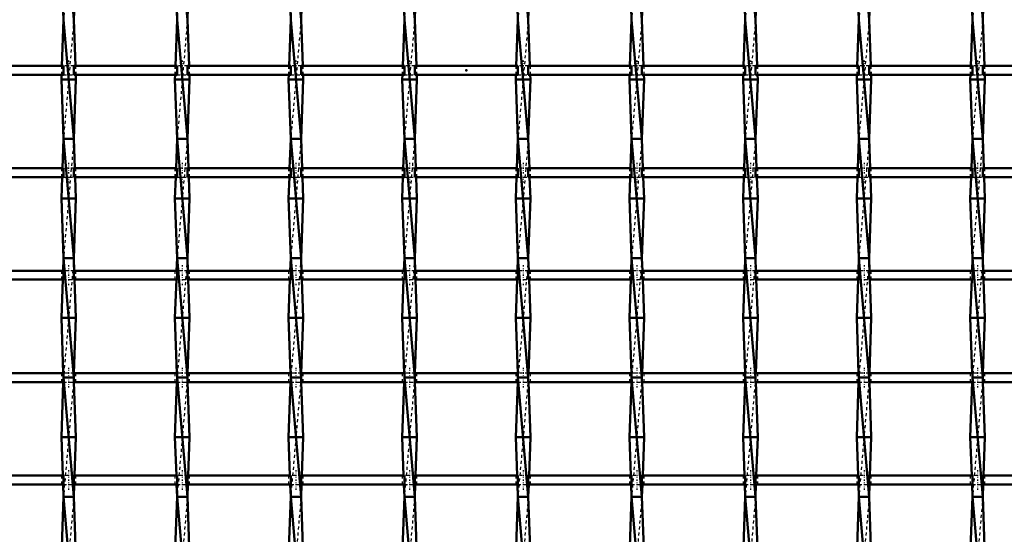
# Model space of a CAD drawing. Header units: millimetres. Extents: x -846 to 551, y -500 to 878.
# Tile 15 of 24: x -150 to 180, y -156 to 17. Entities that reach past the tile are written whole.
import ezdxf

# ---------------------------------------------------------------- set-up
doc = ezdxf.new("R2010")
doc.units = ezdxf.units.MM
doc.linetypes.add('Center', pattern=[1.5, 0.45, -0.5, 0.05, -0.5])
doc.linetypes.add('Dashed', pattern=[2, 1, -1])
for name, color, linetype, lineweight in [('2d ConnectionPoints', 7, 'Continuous', 50), ('AM_0', 7, 'Continuous', 50), ('AM_7', 7, 'Center', 25), ('AM_9', 6, 'Dashed', 25)]:
    doc.layers.add(name, color=color, linetype=linetype, lineweight=lineweight)

# ---------------------------------------------------------------- blocks, each defined once
blk = doc.blocks.new('12_j92z61kic03g64cik132hnpcb________0_in_LSSP33034383111000100035010_4')
at = {"layer": 'AM_0'}
for p, q in [((-135.08, 57), (-131.62, 17)), ((-135.65, 32.83), (-135.08, 17)), ((-131.05, 32.83), (-131.62, 17)), ((-135.08, 17), (-135.64, 1.5)), ((-135.08, 17), (-131.62, -23)), ((-131.62, 17), (-131.06, 1.5)), ((-135.75, -1.5), (-135.8, -3)), ((-130.9, -3), (-135.8, -3)), ((-135.8, -3), (-135.08, -23)), ((-130.9, -3), (-131.62, -23)), ((-130.95, -1.5), (-130.9, -3)), ((-135.08, -23), (-135.44, -32.83)), ((-135.08, -23), (-131.62, -63)), ((-131.62, -23), (-135.08, -23)), ((-131.62, -23), (-131.26, -32.83)), ((-135.54, -35.83), (-135.8, -43)), ((-131.16, -35.83), (-130.9, -43)), ((-130.9, -43), (-135.8, -43)), ((-135.8, -43), (-135.08, -63)), ((-130.9, -43), (-131.62, -63)), ((-135.08, -63), (-135.23, -67.16)), ((-135.08, -63), (-131.62, -103)), ((-131.62, -63), (-135.08, -63)), ((-131.62, -63), (-131.47, -67.16)), ((-135.34, -70.16), (-135.8, -83)), ((-131.36, -70.16), (-130.9, -83)), ((-130.9, -83), (-135.8, -83)), ((-135.8, -83), (-135.14, -101.49)), ((-130.9, -83), (-131.56, -101.49)), ((-135.14, -104.49), (-135.8, -123)), ((-131.62, -103), (-135.08, -103)), ((-135.08, -103), (-131.62, -143)), ((-131.56, -104.49), (-130.9, -123)), ((-135.8, -123), (-135.34, -135.82)), ((-130.9, -123), (-135.8, -123)), ((-130.9, -123), (-131.36, -135.82)), ((-135.23, -138.82), (-135.08, -143)), ((-131.47, -138.82), (-131.62, -143)), ((-135.08, -143), (-135.8, -163)), ((-135.08, -143), (-131.62, -183)), ((-131.62, -143), (-135.08, -143)), ((-131.62, -143), (-130.9, -163))]:
    blk.add_line(p, q, dxfattribs=at)
at = {"layer": 'AM_9'}
for p, q in [((-131.62, 57), (-135.08, 17)), ((-131.62, 17), (-135.08, -23)), ((-135.64, 1.5), (-135.75, -1.5)), ((-131.06, 1.5), (-130.95, -1.5)), ((-131.62, -23), (-135.08, -63)), ((-135.44, -32.83), (-135.54, -35.83)), ((-131.26, -32.83), (-131.16, -35.83)), ((-131.62, -63), (-135.08, -103)), ((-135.23, -67.16), (-135.34, -70.16)), ((-131.47, -67.16), (-131.36, -70.16)), ((-135.14, -101.49), (-135.08, -103)), ((-131.56, -101.49), (-131.62, -103)), ((-135.08, -103), (-135.14, -104.49)), ((-131.62, -103), (-135.08, -143)), ((-131.62, -103), (-131.56, -104.49)), ((-135.34, -135.82), (-135.23, -138.82)), ((-131.36, -135.82), (-131.47, -138.82)), ((-131.62, -143), (-135.08, -183))]:
    blk.add_line(p, q, dxfattribs=at)
blk = doc.blocks.new('13_bcdt3wtkexgr4w0mhq8rrpyps________0_in_LSSP33034383111000100035010_4')
at = {"layer": 'AM_0'}
for p, q in [((-96.98, 57), (-93.52, 17)), ((-97.55, 32.83), (-96.98, 17)), ((-92.95, 32.83), (-93.52, 17)), ((-96.98, 17), (-97.54, 1.5)), ((-96.98, 17), (-93.52, -23)), ((-93.52, 17), (-92.96, 1.5)), ((-97.65, -1.5), (-97.7, -3)), ((-92.8, -3), (-97.7, -3)), ((-97.7, -3), (-96.98, -23)), ((-92.8, -3), (-93.52, -23)), ((-92.85, -1.5), (-92.8, -3)), ((-96.98, -23), (-97.34, -32.83)), ((-93.52, -23), (-96.98, -23)), ((-96.98, -23), (-93.52, -63)), ((-93.52, -23), (-93.16, -32.83)), ((-97.44, -35.83), (-97.7, -43)), ((-93.06, -35.83), (-92.8, -43)), ((-97.7, -43), (-96.98, -63)), ((-92.8, -43), (-97.7, -43)), ((-92.8, -43), (-93.52, -63)), ((-96.98, -63), (-97.13, -67.16)), ((-96.98, -63), (-93.52, -103)), ((-93.52, -63), (-96.98, -63)), ((-93.52, -63), (-93.37, -67.16)), ((-97.24, -70.16), (-97.7, -83)), ((-93.26, -70.16), (-92.8, -83)), ((-92.8, -83), (-97.7, -83)), ((-97.7, -83), (-97.04, -101.49)), ((-92.8, -83), (-93.46, -101.49)), ((-97.04, -104.49), (-97.7, -123)), ((-96.98, -103), (-93.52, -143)), ((-93.52, -103), (-96.98, -103)), ((-93.46, -104.49), (-92.8, -123)), ((-97.7, -123), (-97.24, -135.82)), ((-92.8, -123), (-97.7, -123)), ((-92.8, -123), (-93.26, -135.82)), ((-97.13, -138.82), (-96.98, -143)), ((-93.37, -138.82), (-93.52, -143)), ((-96.98, -143), (-97.7, -163)), ((-96.98, -143), (-93.52, -183)), ((-93.52, -143), (-96.98, -143)), ((-93.52, -143), (-92.8, -163))]:
    blk.add_line(p, q, dxfattribs=at)
at = {"layer": 'AM_9'}
for p, q in [((-93.52, 57), (-96.98, 17)), ((-93.52, 17), (-96.98, -23)), ((-97.54, 1.5), (-97.65, -1.5)), ((-92.96, 1.5), (-92.85, -1.5)), ((-93.52, -23), (-96.98, -63)), ((-97.34, -32.83), (-97.44, -35.83)), ((-93.16, -32.83), (-93.06, -35.83)), ((-93.52, -63), (-96.98, -103)), ((-97.13, -67.16), (-97.24, -70.16)), ((-93.37, -67.16), (-93.26, -70.16)), ((-97.04, -101.49), (-96.98, -103)), ((-93.46, -101.49), (-93.52, -103)), ((-96.98, -103), (-97.04, -104.49)), ((-93.52, -103), (-96.98, -143)), ((-93.52, -103), (-93.46, -104.49)), ((-97.24, -135.82), (-97.13, -138.82)), ((-93.26, -135.82), (-93.37, -138.82)), ((-93.52, -143), (-96.98, -183))]:
    blk.add_line(p, q, dxfattribs=at)
blk = doc.blocks.new('14_q4j1dc0pnssdfb9ywuvutdk5p________0_in_LSSP33034383111000100035010_4')
at = {"layer": 'AM_0'}
for p, q in [((-58.88, 57), (-55.42, 17)), ((-59.45, 32.83), (-58.88, 17)), ((-54.85, 32.83), (-55.42, 17)), ((-58.88, 17), (-59.44, 1.5)), ((-58.88, 17), (-55.42, -23)), ((-55.42, 17), (-54.86, 1.5)), ((-59.55, -1.5), (-59.6, -3)), ((-54.7, -3), (-59.6, -3)), ((-59.6, -3), (-58.88, -23)), ((-54.7, -3), (-55.42, -23)), ((-54.75, -1.5), (-54.7, -3)), ((-58.88, -23), (-59.24, -32.83)), ((-55.42, -23), (-58.88, -23)), ((-58.88, -23), (-55.42, -63)), ((-55.42, -23), (-55.06, -32.83)), ((-59.34, -35.83), (-59.6, -43)), ((-54.96, -35.83), (-54.7, -43)), ((-59.6, -43), (-58.88, -63)), ((-54.7, -43), (-59.6, -43)), ((-54.7, -43), (-55.42, -63)), ((-58.88, -63), (-59.03, -67.16)), ((-58.88, -63), (-55.42, -103)), ((-55.42, -63), (-58.88, -63)), ((-55.42, -63), (-55.27, -67.16)), ((-59.14, -70.16), (-59.6, -83)), ((-55.16, -70.16), (-54.7, -83)), ((-54.7, -83), (-59.6, -83)), ((-59.6, -83), (-58.94, -101.49)), ((-54.7, -83), (-55.36, -101.49)), ((-58.94, -104.49), (-59.6, -123)), ((-58.88, -103), (-55.42, -143)), ((-55.42, -103), (-58.88, -103)), ((-55.36, -104.49), (-54.7, -123)), ((-59.6, -123), (-59.14, -135.82)), ((-54.7, -123), (-59.6, -123)), ((-54.7, -123), (-55.16, -135.82)), ((-59.03, -138.82), (-58.88, -143)), ((-55.27, -138.82), (-55.42, -143)), ((-58.88, -143), (-59.6, -163)), ((-58.88, -143), (-55.42, -183)), ((-55.42, -143), (-58.88, -143)), ((-55.42, -143), (-54.7, -163))]:
    blk.add_line(p, q, dxfattribs=at)
at = {"layer": 'AM_9'}
for p, q in [((-55.42, 57), (-58.88, 17)), ((-55.42, 17), (-58.88, -23)), ((-59.44, 1.5), (-59.55, -1.5)), ((-54.86, 1.5), (-54.75, -1.5)), ((-55.42, -23), (-58.88, -63)), ((-59.24, -32.83), (-59.34, -35.83)), ((-55.06, -32.83), (-54.96, -35.83)), ((-55.42, -63), (-58.88, -103)), ((-59.03, -67.16), (-59.14, -70.16)), ((-55.27, -67.16), (-55.16, -70.16)), ((-58.94, -101.49), (-58.88, -103)), ((-55.36, -101.49), (-55.42, -103)), ((-58.88, -103), (-58.94, -104.49)), ((-55.42, -103), (-58.88, -143)), ((-55.42, -103), (-55.36, -104.49)), ((-59.14, -135.82), (-59.03, -138.82)), ((-55.16, -135.82), (-55.27, -138.82)), ((-55.42, -143), (-58.88, -183))]:
    blk.add_line(p, q, dxfattribs=at)
blk = doc.blocks.new('15_wh8dory9beyrtlm4odh5xrael________0_in_LSSP33034383111000100035010_4')
at = {"layer": 'AM_0'}
for p, q in [((-20.78, 57), (-17.32, 17)), ((-21.35, 32.83), (-20.78, 17)), ((-16.75, 32.83), (-17.32, 17)), ((-20.78, 17), (-21.34, 1.5)), ((-20.78, 17), (-17.32, -23)), ((-17.32, 17), (-16.76, 1.5)), ((-21.45, -1.5), (-21.5, -3)), ((-16.6, -3), (-21.5, -3)), ((-21.5, -3), (-20.78, -23)), ((-16.6, -3), (-17.32, -23)), ((-16.65, -1.5), (-16.6, -3)), ((-20.78, -23), (-21.14, -32.83)), ((-17.32, -23), (-20.78, -23)), ((-20.78, -23), (-17.32, -63)), ((-17.32, -23), (-16.96, -32.83)), ((-21.24, -35.83), (-21.5, -43)), ((-16.86, -35.83), (-16.6, -43)), ((-16.6, -43), (-21.5, -43)), ((-21.5, -43), (-20.78, -63)), ((-16.6, -43), (-17.32, -63)), ((-20.78, -63), (-20.93, -67.16)), ((-20.78, -63), (-17.32, -103)), ((-17.32, -63), (-20.78, -63)), ((-17.32, -63), (-17.17, -67.16)), ((-21.04, -70.16), (-21.5, -83)), ((-17.06, -70.16), (-16.6, -83)), ((-16.6, -83), (-21.5, -83)), ((-21.5, -83), (-20.84, -101.49)), ((-16.6, -83), (-17.26, -101.49)), ((-20.84, -104.49), (-21.5, -123)), ((-20.78, -103), (-17.32, -143)), ((-17.32, -103), (-20.78, -103)), ((-17.26, -104.49), (-16.6, -123)), ((-21.5, -123), (-21.04, -135.82)), ((-16.6, -123), (-21.5, -123)), ((-16.6, -123), (-17.06, -135.82)), ((-20.93, -138.82), (-20.78, -143)), ((-17.17, -138.82), (-17.32, -143)), ((-20.78, -143), (-21.5, -163)), ((-20.78, -143), (-17.32, -183)), ((-17.32, -143), (-20.78, -143)), ((-17.32, -143), (-16.6, -163))]:
    blk.add_line(p, q, dxfattribs=at)
at = {"layer": 'AM_9'}
for p, q in [((-17.32, 57), (-20.78, 17)), ((-17.32, 17), (-20.78, -23)), ((-21.34, 1.5), (-21.45, -1.5)), ((-16.76, 1.5), (-16.65, -1.5)), ((-17.32, -23), (-20.78, -63)), ((-21.14, -32.83), (-21.24, -35.83)), ((-16.96, -32.83), (-16.86, -35.83)), ((-17.32, -63), (-20.78, -103)), ((-20.93, -67.16), (-21.04, -70.16)), ((-17.17, -67.16), (-17.06, -70.16)), ((-20.84, -101.49), (-20.78, -103)), ((-17.26, -101.49), (-17.32, -103)), ((-20.78, -103), (-20.84, -104.49)), ((-17.32, -103), (-20.78, -143)), ((-17.32, -103), (-17.26, -104.49)), ((-21.04, -135.82), (-20.93, -138.82)), ((-17.06, -135.82), (-17.17, -138.82)), ((-17.32, -143), (-20.78, -183))]:
    blk.add_line(p, q, dxfattribs=at)
blk = doc.blocks.new('16_c9cpw17m61ypzq9azfxeltq8k________0_in_LSSP33034383111000100035010_4')
at = {"layer": 'AM_0'}
for p, q in [((17.32, 57), (20.78, 17)), ((16.75, 32.83), (17.32, 17)), ((21.35, 32.83), (20.78, 17)), ((17.32, 17), (16.76, 1.5)), ((17.32, 17), (20.78, -23)), ((20.78, 17), (21.34, 1.5)), ((16.65, -1.5), (16.6, -3)), ((21.5, -3), (16.6, -3)), ((16.6, -3), (17.32, -23)), ((21.5, -3), (20.78, -23)), ((21.45, -1.5), (21.5, -3)), ((17.32, -23), (16.96, -32.83)), ((20.78, -23), (17.32, -23)), ((17.32, -23), (20.78, -63)), ((20.78, -23), (21.14, -32.83)), ((16.86, -35.83), (16.6, -43)), ((21.24, -35.83), (21.5, -43)), ((21.5, -43), (16.6, -43)), ((16.6, -43), (17.32, -63)), ((21.5, -43), (20.78, -63)), ((17.32, -63), (17.17, -67.16)), ((17.32, -63), (20.78, -103)), ((20.78, -63), (17.32, -63)), ((20.78, -63), (20.93, -67.16)), ((17.06, -70.16), (16.6, -83)), ((21.04, -70.16), (21.5, -83)), ((16.6, -83), (17.26, -101.49)), ((21.5, -83), (16.6, -83)), ((21.5, -83), (20.84, -101.49)), ((17.26, -104.49), (16.6, -123)), ((17.32, -103), (20.78, -143)), ((20.78, -103), (17.32, -103)), ((20.84, -104.49), (21.5, -123)), ((16.6, -123), (17.06, -135.82)), ((21.5, -123), (16.6, -123)), ((21.5, -123), (21.04, -135.82)), ((17.17, -138.82), (17.32, -143)), ((20.93, -138.82), (20.78, -143)), ((17.32, -143), (16.6, -163)), ((17.32, -143), (20.78, -183)), ((20.78, -143), (17.32, -143)), ((20.78, -143), (21.5, -163))]:
    blk.add_line(p, q, dxfattribs=at)
at = {"layer": 'AM_9'}
for p, q in [((20.78, 57), (17.32, 17)), ((20.78, 17), (17.32, -23)), ((16.76, 1.5), (16.65, -1.5)), ((21.34, 1.5), (21.45, -1.5)), ((20.78, -23), (17.32, -63)), ((16.96, -32.83), (16.86, -35.83)), ((21.14, -32.83), (21.24, -35.83)), ((20.78, -63), (17.32, -103)), ((17.17, -67.16), (17.06, -70.16)), ((20.93, -67.16), (21.04, -70.16)), ((17.26, -101.49), (17.32, -103)), ((20.84, -101.49), (20.78, -103)), ((17.32, -103), (17.26, -104.49)), ((20.78, -103), (17.32, -143)), ((20.78, -103), (20.84, -104.49)), ((17.06, -135.82), (17.17, -138.82)), ((21.04, -135.82), (20.93, -138.82)), ((20.78, -143), (17.32, -183))]:
    blk.add_line(p, q, dxfattribs=at)
blk = doc.blocks.new('17_oixwmkj4igmi1gzsticdasu9m________0_in_LSSP33034383111000100035010_4')
at = {"layer": 'AM_0'}
for p, q in [((55.42, 57), (58.88, 17)), ((54.85, 32.83), (55.42, 17)), ((59.45, 32.83), (58.88, 17)), ((55.42, 17), (54.86, 1.5)), ((55.42, 17), (58.88, -23)), ((58.88, 17), (59.44, 1.5)), ((54.75, -1.5), (54.7, -3)), ((59.6, -3), (54.7, -3)), ((54.7, -3), (55.42, -23)), ((59.6, -3), (58.88, -23)), ((59.55, -1.5), (59.6, -3)), ((55.42, -23), (55.06, -32.83)), ((58.88, -23), (55.42, -23)), ((55.42, -23), (58.88, -63)), ((58.88, -23), (59.24, -32.83)), ((54.96, -35.83), (54.7, -43)), ((59.34, -35.83), (59.6, -43)), ((59.6, -43), (54.7, -43)), ((54.7, -43), (55.42, -63)), ((59.6, -43), (58.88, -63)), ((55.42, -63), (55.27, -67.16)), ((55.42, -63), (58.88, -103)), ((58.88, -63), (55.42, -63)), ((58.88, -63), (59.03, -67.16)), ((55.16, -70.16), (54.7, -83)), ((59.14, -70.16), (59.6, -83)), ((59.6, -83), (54.7, -83)), ((54.7, -83), (55.36, -101.49)), ((59.6, -83), (58.94, -101.49)), ((55.36, -104.49), (54.7, -123)), ((55.42, -103), (58.88, -143)), ((58.88, -103), (55.42, -103)), ((58.94, -104.49), (59.6, -123)), ((59.6, -123), (54.7, -123)), ((54.7, -123), (55.16, -135.82)), ((59.6, -123), (59.14, -135.82)), ((55.27, -138.82), (55.42, -143)), ((59.03, -138.82), (58.88, -143)), ((55.42, -143), (54.7, -163)), ((55.42, -143), (58.88, -183)), ((58.88, -143), (55.42, -143)), ((58.88, -143), (59.6, -163))]:
    blk.add_line(p, q, dxfattribs=at)
at = {"layer": 'AM_9'}
for p, q in [((58.88, 57), (55.42, 17)), ((58.88, 17), (55.42, -23)), ((54.86, 1.5), (54.75, -1.5)), ((59.44, 1.5), (59.55, -1.5)), ((58.88, -23), (55.42, -63)), ((55.06, -32.83), (54.96, -35.83)), ((59.24, -32.83), (59.34, -35.83)), ((58.88, -63), (55.42, -103)), ((55.27, -67.16), (55.16, -70.16)), ((59.03, -67.16), (59.14, -70.16)), ((55.36, -101.49), (55.42, -103)), ((58.94, -101.49), (58.88, -103)), ((55.42, -103), (55.36, -104.49)), ((58.88, -103), (55.42, -143)), ((58.88, -103), (58.94, -104.49)), ((55.16, -135.82), (55.27, -138.82)), ((59.14, -135.82), (59.03, -138.82)), ((58.88, -143), (55.42, -183))]:
    blk.add_line(p, q, dxfattribs=at)
blk = doc.blocks.new('18_wx5jxwz8atlbsefa6jwwem9ki________0_in_LSSP33034383111000100035010_4')
at = {"layer": 'AM_0'}
for p, q in [((93.52, 57), (96.98, 17)), ((92.95, 32.83), (93.52, 17)), ((97.55, 32.83), (96.98, 17)), ((93.52, 17), (92.96, 1.5)), ((93.52, 17), (96.98, -23)), ((96.98, 17), (97.54, 1.5)), ((92.85, -1.5), (92.8, -3)), ((97.7, -3), (92.8, -3)), ((92.8, -3), (93.52, -23)), ((97.7, -3), (96.98, -23)), ((97.65, -1.5), (97.7, -3)), ((93.52, -23), (93.16, -32.83)), ((96.98, -23), (93.52, -23)), ((93.52, -23), (96.98, -63)), ((96.98, -23), (97.34, -32.83)), ((93.06, -35.83), (92.8, -43)), ((97.44, -35.83), (97.7, -43)), ((92.8, -43), (93.52, -63)), ((97.7, -43), (92.8, -43)), ((97.7, -43), (96.98, -63)), ((93.52, -63), (93.37, -67.16)), ((93.52, -63), (96.98, -103)), ((96.98, -63), (93.52, -63)), ((96.98, -63), (97.13, -67.16)), ((93.26, -70.16), (92.8, -83)), ((97.24, -70.16), (97.7, -83)), ((97.7, -83), (92.8, -83)), ((92.8, -83), (93.46, -101.49)), ((97.7, -83), (97.04, -101.49)), ((93.46, -104.49), (92.8, -123)), ((93.52, -103), (96.98, -143)), ((96.98, -103), (93.52, -103)), ((97.04, -104.49), (97.7, -123)), ((92.8, -123), (93.26, -135.82)), ((97.7, -123), (92.8, -123)), ((97.7, -123), (97.24, -135.82)), ((93.37, -138.82), (93.52, -143)), ((97.13, -138.82), (96.98, -143)), ((93.52, -143), (92.8, -163)), ((93.52, -143), (96.98, -183)), ((96.98, -143), (93.52, -143)), ((96.98, -143), (97.7, -163))]:
    blk.add_line(p, q, dxfattribs=at)
at = {"layer": 'AM_9'}
for p, q in [((96.98, 57), (93.52, 17)), ((96.98, 17), (93.52, -23)), ((92.96, 1.5), (92.85, -1.5)), ((97.54, 1.5), (97.65, -1.5)), ((96.98, -23), (93.52, -63)), ((93.16, -32.83), (93.06, -35.83)), ((97.34, -32.83), (97.44, -35.83)), ((96.98, -63), (93.52, -103)), ((93.37, -67.16), (93.26, -70.16)), ((97.13, -67.16), (97.24, -70.16)), ((93.46, -101.49), (93.52, -103)), ((97.04, -101.49), (96.98, -103)), ((93.52, -103), (93.46, -104.49)), ((96.98, -103), (93.52, -143)), ((96.98, -103), (97.04, -104.49)), ((93.26, -135.82), (93.37, -138.82)), ((97.24, -135.82), (97.13, -138.82)), ((96.98, -143), (93.52, -183))]:
    blk.add_line(p, q, dxfattribs=at)
blk = doc.blocks.new('19_ggcbolt95s3ee9c9c0tl7q6ge________0_in_LSSP33034383111000100035010_4')
at = {"layer": 'AM_0'}
for p, q in [((131.62, 57), (135.08, 17)), ((131.05, 32.83), (131.62, 17)), ((135.65, 32.83), (135.08, 17)), ((131.62, 17), (131.06, 1.5)), ((131.62, 17), (135.08, -23)), ((135.08, 17), (135.64, 1.5)), ((130.95, -1.5), (130.9, -3)), ((135.8, -3), (130.9, -3)), ((130.9, -3), (131.62, -23)), ((135.8, -3), (135.08, -23)), ((135.75, -1.5), (135.8, -3)), ((131.62, -23), (131.26, -32.83)), ((135.08, -23), (131.62, -23)), ((131.62, -23), (135.08, -63)), ((135.08, -23), (135.44, -32.83)), ((131.16, -35.83), (130.9, -43)), ((135.54, -35.83), (135.8, -43)), ((135.8, -43), (130.9, -43)), ((130.9, -43), (131.62, -63)), ((135.8, -43), (135.08, -63)), ((131.62, -63), (131.47, -67.16)), ((131.62, -63), (135.08, -103)), ((135.08, -63), (131.62, -63)), ((135.08, -63), (135.23, -67.16)), ((131.36, -70.16), (130.9, -83)), ((135.34, -70.16), (135.8, -83)), ((135.8, -83), (130.9, -83)), ((130.9, -83), (131.56, -101.49)), ((135.8, -83), (135.14, -101.49)), ((131.56, -104.49), (130.9, -123)), ((135.08, -103), (131.62, -103)), ((131.62, -103), (135.08, -143)), ((135.14, -104.49), (135.8, -123)), ((130.9, -123), (131.36, -135.82)), ((135.8, -123), (130.9, -123)), ((135.8, -123), (135.34, -135.82)), ((131.47, -138.82), (131.62, -143)), ((135.23, -138.82), (135.08, -143)), ((131.62, -143), (130.9, -163)), ((131.62, -143), (135.08, -183)), ((135.08, -143), (131.62, -143)), ((135.08, -143), (135.8, -163))]:
    blk.add_line(p, q, dxfattribs=at)
at = {"layer": 'AM_9'}
for p, q in [((135.08, 57), (131.62, 17)), ((135.08, 17), (131.62, -23)), ((131.06, 1.5), (130.95, -1.5)), ((135.64, 1.5), (135.75, -1.5)), ((135.08, -23), (131.62, -63)), ((131.26, -32.83), (131.16, -35.83)), ((135.44, -32.83), (135.54, -35.83)), ((135.08, -63), (131.62, -103)), ((131.47, -67.16), (131.36, -70.16)), ((135.23, -67.16), (135.34, -70.16)), ((131.56, -101.49), (131.62, -103)), ((135.14, -101.49), (135.08, -103)), ((131.62, -103), (131.56, -104.49)), ((135.08, -103), (131.62, -143)), ((135.08, -103), (135.14, -104.49)), ((131.36, -135.82), (131.47, -138.82)), ((135.34, -135.82), (135.23, -138.82)), ((135.08, -143), (131.62, -183))]:
    blk.add_line(p, q, dxfattribs=at)
blk = doc.blocks.new('20_j3ls0thg7i15tit84gxp2uxco________0_in_LSSP33034383111000100035010_4')
at = {"layer": 'AM_0'}
for p, q in [((169.72, 57), (173.18, 17)), ((169.15, 32.83), (169.72, 17)), ((173.75, 32.83), (173.18, 17)), ((169.72, 17), (169.16, 1.5)), ((169.72, 17), (173.18, -23)), ((173.18, 17), (173.74, 1.5)), ((169.05, -1.5), (169, -3)), ((173.9, -3), (169, -3)), ((169, -3), (169.72, -23)), ((173.9, -3), (173.18, -23)), ((173.85, -1.5), (173.9, -3)), ((169.72, -23), (169.36, -32.83)), ((169.72, -23), (173.18, -63)), ((173.18, -23), (169.72, -23)), ((173.18, -23), (173.54, -32.83)), ((169.26, -35.83), (169, -43)), ((173.64, -35.83), (173.9, -43)), ((169, -43), (169.72, -63)), ((173.9, -43), (169, -43)), ((173.9, -43), (173.18, -63)), ((169.72, -63), (169.57, -67.16)), ((173.18, -63), (169.72, -63)), ((169.72, -63), (173.18, -103)), ((173.18, -63), (173.33, -67.16)), ((169.46, -70.16), (169, -83)), ((173.44, -70.16), (173.9, -83)), ((169, -83), (169.66, -101.49)), ((173.9, -83), (169, -83)), ((173.9, -83), (173.24, -101.49)), ((169.66, -104.49), (169, -123)), ((169.72, -103), (173.18, -143)), ((173.18, -103), (169.72, -103)), ((173.24, -104.49), (173.9, -123)), ((173.9, -123), (169, -123)), ((169, -123), (169.46, -135.82)), ((173.9, -123), (173.44, -135.82)), ((169.57, -138.82), (169.72, -143)), ((173.33, -138.82), (173.18, -143)), ((169.72, -143), (169, -163)), ((169.72, -143), (173.18, -183)), ((173.18, -143), (169.72, -143)), ((173.18, -143), (173.9, -163))]:
    blk.add_line(p, q, dxfattribs=at)
at = {"layer": 'AM_9'}
for p, q in [((173.18, 57), (169.72, 17)), ((173.18, 17), (169.72, -23)), ((169.16, 1.5), (169.05, -1.5)), ((173.74, 1.5), (173.85, -1.5)), ((173.18, -23), (169.72, -63)), ((169.36, -32.83), (169.26, -35.83)), ((173.54, -32.83), (173.64, -35.83)), ((173.18, -63), (169.72, -103)), ((169.57, -67.16), (169.46, -70.16)), ((173.33, -67.16), (173.44, -70.16)), ((169.66, -101.49), (169.72, -103)), ((173.24, -101.49), (173.18, -103)), ((169.72, -103), (169.66, -104.49)), ((173.18, -103), (169.72, -143)), ((173.18, -103), (173.24, -104.49)), ((169.46, -135.82), (169.57, -138.82)), ((173.44, -135.82), (173.33, -138.82)), ((173.18, -143), (169.72, -183))]:
    blk.add_line(p, q, dxfattribs=at)
blk = doc.blocks.new('40_u81u3tmls6ndp6n8hwabzbx7b________0_in_LSSP33034383111000100035010_4')
at = {"layer": 'AM_0'}
for p, q in [((-135.08, -135.82), (-169.72, -135.82)), ((-135.08, -135.82), (-135.08, -138.82)), ((-131.62, -138.82), (-131.62, -135.82)), ((-96.98, -135.82), (-131.62, -135.82)), ((-96.98, -135.82), (-96.98, -138.82)), ((-93.52, -138.82), (-93.52, -135.82)), ((-58.88, -135.82), (-93.52, -135.82)), ((-58.88, -135.82), (-58.88, -138.82)), ((-55.42, -138.82), (-55.42, -135.82)), ((-20.78, -135.82), (-55.42, -135.82)), ((-20.78, -135.82), (-20.78, -138.82)), ((-17.32, -138.82), (-17.32, -135.82)), ((17.32, -135.82), (-17.32, -135.82)), ((17.32, -135.82), (17.32, -138.82)), ((55.42, -135.82), (20.78, -135.82)), ((20.78, -138.82), (20.78, -135.82)), ((55.42, -135.82), (55.42, -138.82)), ((58.88, -138.82), (58.88, -135.82)), ((93.52, -135.82), (58.88, -135.82)), ((93.52, -135.82), (93.52, -138.82)), ((96.98, -138.82), (96.98, -135.82)), ((131.62, -135.82), (96.98, -135.82)), ((131.62, -135.82), (131.62, -138.82)), ((135.08, -138.82), (135.08, -135.82)), ((169.72, -135.82), (135.08, -135.82)), ((169.72, -135.82), (169.72, -138.82)), ((173.18, -138.82), (173.18, -135.82)), ((207.82, -135.82), (173.18, -135.82)), ((-135.08, -138.82), (-169.72, -138.82)), ((-96.98, -138.82), (-131.62, -138.82)), ((-58.88, -138.82), (-93.52, -138.82)), ((-20.78, -138.82), (-55.42, -138.82)), ((17.32, -138.82), (-17.32, -138.82)), ((55.42, -138.82), (20.78, -138.82)), ((93.52, -138.82), (58.88, -138.82)), ((131.62, -138.82), (96.98, -138.82)), ((169.72, -138.82), (135.08, -138.82)), ((207.82, -138.82), (173.18, -138.82))]:
    blk.add_line(p, q, dxfattribs=at)
at = {"layer": 'AM_7'}
for p, q in [((-133.35, -134.02), (-133.35, -140.62)), ((-95.25, -134.02), (-95.25, -140.62)), ((-57.15, -134.02), (-57.15, -140.62)), ((-19.05, -134.02), (-19.05, -140.62)), ((19.05, -134.02), (19.05, -140.62)), ((57.15, -134.02), (57.15, -140.62)), ((95.25, -134.02), (95.25, -140.62)), ((133.35, -134.02), (133.35, -140.62)), ((171.45, -134.02), (171.45, -140.62))]:
    blk.add_line(p, q, dxfattribs=at)
at = {"layer": 'AM_9'}
for p, q in [((-135.8, -135.82), (-135.8, -138.82)), ((-131.62, -135.82), (-135.08, -135.82)), ((-130.9, -138.82), (-130.9, -135.82)), ((-97.7, -135.82), (-97.7, -138.82)), ((-93.52, -135.82), (-96.98, -135.82)), ((-92.8, -138.82), (-92.8, -135.82)), ((-59.6, -135.82), (-59.6, -138.82)), ((-55.42, -135.82), (-58.88, -135.82)), ((-54.7, -138.82), (-54.7, -135.82)), ((-21.5, -135.82), (-21.5, -138.82)), ((-17.32, -135.82), (-20.78, -135.82)), ((-16.6, -138.82), (-16.6, -135.82)), ((16.6, -135.82), (16.6, -138.82)), ((20.78, -135.82), (17.32, -135.82)), ((21.5, -138.82), (21.5, -135.82)), ((54.7, -135.82), (54.7, -138.82)), ((58.88, -135.82), (55.42, -135.82)), ((59.6, -138.82), (59.6, -135.82)), ((92.8, -135.82), (92.8, -138.82)), ((96.98, -135.82), (93.52, -135.82)), ((97.7, -138.82), (97.7, -135.82)), ((130.9, -135.82), (130.9, -138.82)), ((135.08, -135.82), (131.62, -135.82)), ((135.8, -138.82), (135.8, -135.82)), ((169, -135.82), (169, -138.82)), ((173.18, -135.82), (169.72, -135.82)), ((173.9, -138.82), (173.9, -135.82)), ((-135.08, -138.82), (-131.62, -138.82)), ((-96.98, -138.82), (-93.52, -138.82)), ((-58.88, -138.82), (-55.42, -138.82)), ((-20.78, -138.82), (-17.32, -138.82)), ((17.32, -138.82), (20.78, -138.82)), ((55.42, -138.82), (58.88, -138.82)), ((93.52, -138.82), (96.98, -138.82)), ((131.62, -138.82), (135.08, -138.82)), ((169.72, -138.82), (173.18, -138.82))]:
    blk.add_line(p, q, dxfattribs=at)
blk = doc.blocks.new('41_fs5bwoymdg523ymgx93g4fkun________0_in_LSSP33034383111000100035010_4')
at = {"layer": 'AM_0'}
for p, q in [((-135.08, -101.49), (-169.72, -101.49)), ((-135.08, -101.49), (-135.08, -104.49)), ((-131.62, -104.49), (-131.62, -101.49)), ((-96.98, -101.49), (-131.62, -101.49)), ((-96.98, -101.49), (-96.98, -104.49)), ((-93.52, -104.49), (-93.52, -101.49)), ((-58.88, -101.49), (-93.52, -101.49)), ((-58.88, -101.49), (-58.88, -104.49)), ((-55.42, -104.49), (-55.42, -101.49)), ((-20.78, -101.49), (-55.42, -101.49)), ((-20.78, -101.49), (-20.78, -104.49)), ((-17.32, -104.49), (-17.32, -101.49)), ((17.32, -101.49), (-17.32, -101.49)), ((17.32, -101.49), (17.32, -104.49)), ((55.42, -101.49), (20.78, -101.49)), ((20.78, -104.49), (20.78, -101.49)), ((55.42, -101.49), (55.42, -104.49)), ((58.88, -104.49), (58.88, -101.49)), ((93.52, -101.49), (58.88, -101.49)), ((93.52, -101.49), (93.52, -104.49)), ((96.98, -104.49), (96.98, -101.49)), ((131.62, -101.49), (96.98, -101.49)), ((131.62, -101.49), (131.62, -104.49)), ((135.08, -104.49), (135.08, -101.49)), ((169.72, -101.49), (135.08, -101.49)), ((169.72, -101.49), (169.72, -104.49)), ((173.18, -104.49), (173.18, -101.49)), ((207.82, -101.49), (173.18, -101.49)), ((-135.08, -104.49), (-169.72, -104.49)), ((-96.98, -104.49), (-131.62, -104.49)), ((-58.88, -104.49), (-93.52, -104.49)), ((-20.78, -104.49), (-55.42, -104.49)), ((17.32, -104.49), (-17.32, -104.49)), ((55.42, -104.49), (20.78, -104.49)), ((93.52, -104.49), (58.88, -104.49)), ((131.62, -104.49), (96.98, -104.49)), ((169.72, -104.49), (135.08, -104.49)), ((207.82, -104.49), (173.18, -104.49))]:
    blk.add_line(p, q, dxfattribs=at)
at = {"layer": 'AM_7'}
for p, q in [((-133.35, -99.69), (-133.35, -106.29)), ((-95.25, -99.69), (-95.25, -106.29)), ((-57.15, -99.69), (-57.15, -106.29)), ((-19.05, -99.69), (-19.05, -106.29)), ((19.05, -99.69), (19.05, -106.29)), ((57.15, -99.69), (57.15, -106.29)), ((95.25, -99.69), (95.25, -106.29)), ((133.35, -99.69), (133.35, -106.29)), ((171.45, -99.69), (171.45, -106.29))]:
    blk.add_line(p, q, dxfattribs=at)
at = {"layer": 'AM_9'}
for p, q in [((-135.8, -101.49), (-135.8, -104.49)), ((-131.62, -101.49), (-135.08, -101.49)), ((-130.9, -104.49), (-130.9, -101.49)), ((-97.7, -101.49), (-97.7, -104.49)), ((-93.52, -101.49), (-96.98, -101.49)), ((-92.8, -104.49), (-92.8, -101.49)), ((-59.6, -101.49), (-59.6, -104.49)), ((-55.42, -101.49), (-58.88, -101.49)), ((-54.7, -104.49), (-54.7, -101.49)), ((-21.5, -101.49), (-21.5, -104.49)), ((-17.32, -101.49), (-20.78, -101.49)), ((-16.6, -104.49), (-16.6, -101.49)), ((16.6, -101.49), (16.6, -104.49)), ((20.78, -101.49), (17.32, -101.49)), ((21.5, -104.49), (21.5, -101.49)), ((54.7, -101.49), (54.7, -104.49)), ((58.88, -101.49), (55.42, -101.49)), ((59.6, -104.49), (59.6, -101.49)), ((92.8, -101.49), (92.8, -104.49)), ((96.98, -101.49), (93.52, -101.49)), ((97.7, -104.49), (97.7, -101.49)), ((130.9, -101.49), (130.9, -104.49)), ((135.08, -101.49), (131.62, -101.49)), ((135.8, -104.49), (135.8, -101.49)), ((169, -101.49), (169, -104.49)), ((173.18, -101.49), (169.72, -101.49)), ((173.9, -104.49), (173.9, -101.49)), ((-135.08, -104.49), (-131.62, -104.49)), ((-96.98, -104.49), (-93.52, -104.49)), ((-58.88, -104.49), (-55.42, -104.49)), ((-20.78, -104.49), (-17.32, -104.49)), ((17.32, -104.49), (20.78, -104.49)), ((55.42, -104.49), (58.88, -104.49)), ((93.52, -104.49), (96.98, -104.49)), ((131.62, -104.49), (135.08, -104.49)), ((169.72, -104.49), (173.18, -104.49))]:
    blk.add_line(p, q, dxfattribs=at)
blk = doc.blocks.new('42_4ugozrq440gdgu599b2scw7dc________0_in_LSSP33034383111000100035010_4')
at = {"layer": 'AM_0'}
for p, q in [((-135.08, -67.16), (-169.72, -67.16)), ((-135.08, -67.16), (-135.08, -70.16)), ((-131.62, -70.16), (-131.62, -67.16)), ((-96.98, -67.16), (-131.62, -67.16)), ((-96.98, -67.16), (-96.98, -70.16)), ((-93.52, -70.16), (-93.52, -67.16)), ((-58.88, -67.16), (-93.52, -67.16)), ((-58.88, -67.16), (-58.88, -70.16)), ((-55.42, -70.16), (-55.42, -67.16)), ((-20.78, -67.16), (-55.42, -67.16)), ((-20.78, -67.16), (-20.78, -70.16)), ((-17.32, -70.16), (-17.32, -67.16)), ((17.32, -67.16), (-17.32, -67.16)), ((17.32, -67.16), (17.32, -70.16)), ((55.42, -67.16), (20.78, -67.16)), ((20.78, -70.16), (20.78, -67.16)), ((55.42, -67.16), (55.42, -70.16)), ((93.52, -67.16), (58.88, -67.16)), ((58.88, -70.16), (58.88, -67.16)), ((93.52, -67.16), (93.52, -70.16)), ((96.98, -70.16), (96.98, -67.16)), ((131.62, -67.16), (96.98, -67.16)), ((131.62, -67.16), (131.62, -70.16)), ((135.08, -70.16), (135.08, -67.16)), ((169.72, -67.16), (135.08, -67.16)), ((169.72, -67.16), (169.72, -70.16)), ((173.18, -70.16), (173.18, -67.16)), ((207.82, -67.16), (173.18, -67.16)), ((-135.08, -70.16), (-169.72, -70.16)), ((-96.98, -70.16), (-131.62, -70.16)), ((-58.88, -70.16), (-93.52, -70.16)), ((-20.78, -70.16), (-55.42, -70.16)), ((17.32, -70.16), (-17.32, -70.16)), ((55.42, -70.16), (20.78, -70.16)), ((93.52, -70.16), (58.88, -70.16)), ((131.62, -70.16), (96.98, -70.16)), ((169.72, -70.16), (135.08, -70.16)), ((207.82, -70.16), (173.18, -70.16))]:
    blk.add_line(p, q, dxfattribs=at)
at = {"layer": 'AM_7'}
for p, q in [((-133.35, -65.36), (-133.35, -71.96)), ((-95.25, -65.36), (-95.25, -71.96)), ((-57.15, -65.36), (-57.15, -71.96)), ((-19.05, -65.36), (-19.05, -71.96)), ((19.05, -65.36), (19.05, -71.96)), ((57.15, -65.36), (57.15, -71.96)), ((95.25, -65.36), (95.25, -71.96)), ((133.35, -65.36), (133.35, -71.96)), ((171.45, -65.36), (171.45, -71.96))]:
    blk.add_line(p, q, dxfattribs=at)
at = {"layer": 'AM_9'}
for p, q in [((-135.8, -67.16), (-135.8, -70.16)), ((-131.62, -67.16), (-135.08, -67.16)), ((-130.9, -70.16), (-130.9, -67.16)), ((-97.7, -67.16), (-97.7, -70.16)), ((-93.52, -67.16), (-96.98, -67.16)), ((-92.8, -70.16), (-92.8, -67.16)), ((-59.6, -67.16), (-59.6, -70.16)), ((-55.42, -67.16), (-58.88, -67.16)), ((-54.7, -70.16), (-54.7, -67.16)), ((-21.5, -67.16), (-21.5, -70.16)), ((-17.32, -67.16), (-20.78, -67.16)), ((-16.6, -70.16), (-16.6, -67.16)), ((16.6, -67.16), (16.6, -70.16)), ((20.78, -67.16), (17.32, -67.16)), ((21.5, -70.16), (21.5, -67.16)), ((54.7, -67.16), (54.7, -70.16)), ((58.88, -67.16), (55.42, -67.16)), ((59.6, -70.16), (59.6, -67.16)), ((92.8, -67.16), (92.8, -70.16)), ((96.98, -67.16), (93.52, -67.16)), ((97.7, -70.16), (97.7, -67.16)), ((130.9, -67.16), (130.9, -70.16)), ((135.08, -67.16), (131.62, -67.16)), ((135.8, -70.16), (135.8, -67.16)), ((169, -67.16), (169, -70.16)), ((173.18, -67.16), (169.72, -67.16)), ((173.9, -70.16), (173.9, -67.16)), ((-135.08, -70.16), (-131.62, -70.16)), ((-96.98, -70.16), (-93.52, -70.16)), ((-58.88, -70.16), (-55.42, -70.16)), ((-20.78, -70.16), (-17.32, -70.16)), ((17.32, -70.16), (20.78, -70.16)), ((55.42, -70.16), (58.88, -70.16)), ((93.52, -70.16), (96.98, -70.16)), ((131.62, -70.16), (135.08, -70.16)), ((169.72, -70.16), (173.18, -70.16))]:
    blk.add_line(p, q, dxfattribs=at)
blk = doc.blocks.new('43_rvxqtzm8lhuf9jsrd4abpx1of________0_in_LSSP33034383111000100035010_4')
at = {"layer": 'AM_0'}
for p, q in [((-135.08, -32.83), (-169.72, -32.83)), ((-135.08, -32.83), (-135.08, -35.83)), ((-131.62, -35.83), (-131.62, -32.83)), ((-96.98, -32.83), (-131.62, -32.83)), ((-96.98, -32.83), (-96.98, -35.83)), ((-93.52, -35.83), (-93.52, -32.83)), ((-58.88, -32.83), (-93.52, -32.83)), ((-58.88, -32.83), (-58.88, -35.83)), ((-55.42, -35.83), (-55.42, -32.83)), ((-20.78, -32.83), (-55.42, -32.83)), ((-20.78, -32.83), (-20.78, -35.83)), ((-17.32, -35.83), (-17.32, -32.83)), ((17.32, -32.83), (-17.32, -32.83)), ((17.32, -32.83), (17.32, -35.83)), ((55.42, -32.83), (20.78, -32.83)), ((20.78, -35.83), (20.78, -32.83)), ((55.42, -32.83), (55.42, -35.83)), ((93.52, -32.83), (58.88, -32.83)), ((58.88, -35.83), (58.88, -32.83)), ((93.52, -32.83), (93.52, -35.83)), ((96.98, -35.83), (96.98, -32.83)), ((131.62, -32.83), (96.98, -32.83)), ((131.62, -32.83), (131.62, -35.83)), ((135.08, -35.83), (135.08, -32.83)), ((169.72, -32.83), (135.08, -32.83)), ((169.72, -32.83), (169.72, -35.83)), ((173.18, -35.83), (173.18, -32.83)), ((207.82, -32.83), (173.18, -32.83)), ((-135.08, -35.83), (-169.72, -35.83)), ((-96.98, -35.83), (-131.62, -35.83)), ((-58.88, -35.83), (-93.52, -35.83)), ((-20.78, -35.83), (-55.42, -35.83)), ((17.32, -35.83), (-17.32, -35.83)), ((55.42, -35.83), (20.78, -35.83)), ((93.52, -35.83), (58.88, -35.83)), ((131.62, -35.83), (96.98, -35.83)), ((169.72, -35.83), (135.08, -35.83)), ((207.82, -35.83), (173.18, -35.83))]:
    blk.add_line(p, q, dxfattribs=at)
at = {"layer": 'AM_7'}
for p, q in [((-133.35, -31.03), (-133.35, -37.63)), ((-95.25, -31.03), (-95.25, -37.63)), ((-57.15, -31.03), (-57.15, -37.63)), ((-19.05, -31.03), (-19.05, -37.63)), ((19.05, -31.03), (19.05, -37.63)), ((57.15, -31.03), (57.15, -37.63)), ((95.25, -31.03), (95.25, -37.63)), ((133.35, -31.03), (133.35, -37.63)), ((171.45, -31.03), (171.45, -37.63))]:
    blk.add_line(p, q, dxfattribs=at)
at = {"layer": 'AM_9'}
for p, q in [((-135.8, -32.83), (-135.8, -35.83)), ((-131.62, -32.83), (-135.08, -32.83)), ((-130.9, -35.83), (-130.9, -32.83)), ((-97.7, -32.83), (-97.7, -35.83)), ((-93.52, -32.83), (-96.98, -32.83)), ((-92.8, -35.83), (-92.8, -32.83)), ((-59.6, -32.83), (-59.6, -35.83)), ((-55.42, -32.83), (-58.88, -32.83)), ((-54.7, -35.83), (-54.7, -32.83)), ((-21.5, -32.83), (-21.5, -35.83)), ((-17.32, -32.83), (-20.78, -32.83)), ((-16.6, -35.83), (-16.6, -32.83)), ((16.6, -32.83), (16.6, -35.83)), ((20.78, -32.83), (17.32, -32.83)), ((21.5, -35.83), (21.5, -32.83)), ((54.7, -32.83), (54.7, -35.83)), ((58.88, -32.83), (55.42, -32.83)), ((59.6, -35.83), (59.6, -32.83)), ((92.8, -32.83), (92.8, -35.83)), ((96.98, -32.83), (93.52, -32.83)), ((97.7, -35.83), (97.7, -32.83)), ((130.9, -32.83), (130.9, -35.83)), ((135.08, -32.83), (131.62, -32.83)), ((135.8, -35.83), (135.8, -32.83)), ((169, -32.83), (169, -35.83)), ((173.18, -32.83), (169.72, -32.83)), ((173.9, -35.83), (173.9, -32.83)), ((-135.08, -35.83), (-131.62, -35.83)), ((-96.98, -35.83), (-93.52, -35.83)), ((-58.88, -35.83), (-55.42, -35.83)), ((-20.78, -35.83), (-17.32, -35.83)), ((17.32, -35.83), (20.78, -35.83)), ((55.42, -35.83), (58.88, -35.83)), ((93.52, -35.83), (96.98, -35.83)), ((131.62, -35.83), (135.08, -35.83)), ((169.72, -35.83), (173.18, -35.83))]:
    blk.add_line(p, q, dxfattribs=at)
blk = doc.blocks.new('44_44788mkeh1mjc2hzkjycwqd4k________0_in_LSSP33034383111000100035010_4')
at = {"layer": 'AM_0'}
for p, q in [((-135.08, 1.5), (-169.72, 1.5)), ((-135.08, 1.5), (-135.08, -1.5)), ((-131.62, -1.5), (-131.62, 1.5)), ((-96.98, 1.5), (-131.62, 1.5)), ((-96.98, 1.5), (-96.98, -1.5)), ((-93.52, -1.5), (-93.52, 1.5)), ((-58.88, 1.5), (-93.52, 1.5)), ((-58.88, 1.5), (-58.88, -1.5)), ((-55.42, -1.5), (-55.42, 1.5)), ((-20.78, 1.5), (-55.42, 1.5)), ((-20.78, 1.5), (-20.78, -1.5)), ((-17.32, -1.5), (-17.32, 1.5)), ((17.32, 1.5), (-17.32, 1.5)), ((17.32, 1.5), (17.32, -1.5)), ((55.42, 1.5), (20.78, 1.5)), ((20.78, -1.5), (20.78, 1.5)), ((55.42, 1.5), (55.42, -1.5)), ((93.52, 1.5), (58.88, 1.5)), ((58.88, -1.5), (58.88, 1.5)), ((93.52, 1.5), (93.52, -1.5)), ((96.98, -1.5), (96.98, 1.5)), ((131.62, 1.5), (96.98, 1.5)), ((131.62, 1.5), (131.62, -1.5)), ((135.08, -1.5), (135.08, 1.5)), ((169.72, 1.5), (135.08, 1.5)), ((169.72, 1.5), (169.72, -1.5)), ((173.18, -1.5), (173.18, 1.5)), ((207.82, 1.5), (173.18, 1.5)), ((-135.08, -1.5), (-169.72, -1.5)), ((-96.98, -1.5), (-131.62, -1.5)), ((-58.88, -1.5), (-93.52, -1.5)), ((-20.78, -1.5), (-55.42, -1.5)), ((17.32, -1.5), (-17.32, -1.5)), ((55.42, -1.5), (20.78, -1.5)), ((93.52, -1.5), (58.88, -1.5)), ((131.62, -1.5), (96.98, -1.5)), ((169.72, -1.5), (135.08, -1.5)), ((207.82, -1.5), (173.18, -1.5))]:
    blk.add_line(p, q, dxfattribs=at)
at = {"layer": 'AM_7'}
for p, q in [((-133.35, 3.3), (-133.35, -3.3)), ((-95.25, 3.3), (-95.25, -3.3)), ((-57.15, 3.3), (-57.15, -3.3)), ((-19.05, 3.3), (-19.05, -3.3)), ((19.05, 3.3), (19.05, -3.3)), ((57.15, 3.3), (57.15, -3.3)), ((95.25, 3.3), (95.25, -3.3)), ((133.35, 3.3), (133.35, -3.3)), ((171.45, 3.3), (171.45, -3.3))]:
    blk.add_line(p, q, dxfattribs=at)
at = {"layer": 'AM_9'}
for p, q in [((-135.8, 1.5), (-135.8, -1.5)), ((-131.62, 1.5), (-135.08, 1.5)), ((-130.9, -1.5), (-130.9, 1.5)), ((-97.7, 1.5), (-97.7, -1.5)), ((-93.52, 1.5), (-96.98, 1.5)), ((-92.8, -1.5), (-92.8, 1.5)), ((-59.6, 1.5), (-59.6, -1.5)), ((-55.42, 1.5), (-58.88, 1.5)), ((-54.7, -1.5), (-54.7, 1.5)), ((-21.5, 1.5), (-21.5, -1.5)), ((-17.32, 1.5), (-20.78, 1.5)), ((-16.6, -1.5), (-16.6, 1.5)), ((16.6, 1.5), (16.6, -1.5)), ((20.78, 1.5), (17.32, 1.5)), ((21.5, -1.5), (21.5, 1.5)), ((54.7, 1.5), (54.7, -1.5)), ((58.88, 1.5), (55.42, 1.5)), ((59.6, -1.5), (59.6, 1.5)), ((92.8, 1.5), (92.8, -1.5)), ((96.98, 1.5), (93.52, 1.5)), ((97.7, -1.5), (97.7, 1.5)), ((130.9, 1.5), (130.9, -1.5)), ((135.08, 1.5), (131.62, 1.5)), ((135.8, -1.5), (135.8, 1.5)), ((169, 1.5), (169, -1.5)), ((173.18, 1.5), (169.72, 1.5)), ((173.9, -1.5), (173.9, 1.5)), ((-135.08, -1.5), (-131.62, -1.5)), ((-96.98, -1.5), (-93.52, -1.5)), ((-58.88, -1.5), (-55.42, -1.5)), ((-20.78, -1.5), (-17.32, -1.5)), ((17.32, -1.5), (20.78, -1.5)), ((55.42, -1.5), (58.88, -1.5)), ((93.52, -1.5), (96.98, -1.5)), ((131.62, -1.5), (135.08, -1.5)), ((169.72, -1.5), (173.18, -1.5))]:
    blk.add_line(p, q, dxfattribs=at)

msp = doc.modelspace()

# ---------------------------------------------------------------- linework, layer by layer
at = {"layer": '2d ConnectionPoints'}
msp.add_point((0, 0), dxfattribs=at)
msp.add_point((0, 0), dxfattribs=at)
msp.add_point((0, 0), dxfattribs=at)
msp.add_point((0, 0), dxfattribs=at)
msp.add_point((0, 0), dxfattribs=at)
msp.add_point((0, 0), dxfattribs=at)
msp.add_point((0, 0), dxfattribs=at)

# ---------------------------------------------------------------- block references
for name in ['12_j92z61kic03g64cik132hnpcb________0_in_LSSP33034383111000100035010_4', '13_bcdt3wtkexgr4w0mhq8rrpyps________0_in_LSSP33034383111000100035010_4', '14_q4j1dc0pnssdfb9ywuvutdk5p________0_in_LSSP33034383111000100035010_4', '15_wh8dory9beyrtlm4odh5xrael________0_in_LSSP33034383111000100035010_4', '16_c9cpw17m61ypzq9azfxeltq8k________0_in_LSSP33034383111000100035010_4', '17_oixwmkj4igmi1gzsticdasu9m________0_in_LSSP33034383111000100035010_4', '18_wx5jxwz8atlbsefa6jwwem9ki________0_in_LSSP33034383111000100035010_4', '19_ggcbolt95s3ee9c9c0tl7q6ge________0_in_LSSP33034383111000100035010_4', '20_j3ls0thg7i15tit84gxp2uxco________0_in_LSSP33034383111000100035010_4', '44_44788mkeh1mjc2hzkjycwqd4k________0_in_LSSP33034383111000100035010_4', '43_rvxqtzm8lhuf9jsrd4abpx1of________0_in_LSSP33034383111000100035010_4', '42_4ugozrq440gdgu599b2scw7dc________0_in_LSSP33034383111000100035010_4', '41_fs5bwoymdg523ymgx93g4fkun________0_in_LSSP33034383111000100035010_4', '40_u81u3tmls6ndp6n8hwabzbx7b________0_in_LSSP33034383111000100035010_4']:
    msp.add_blockref(name, (0, 0))

doc.saveas('drawing.dxf')
